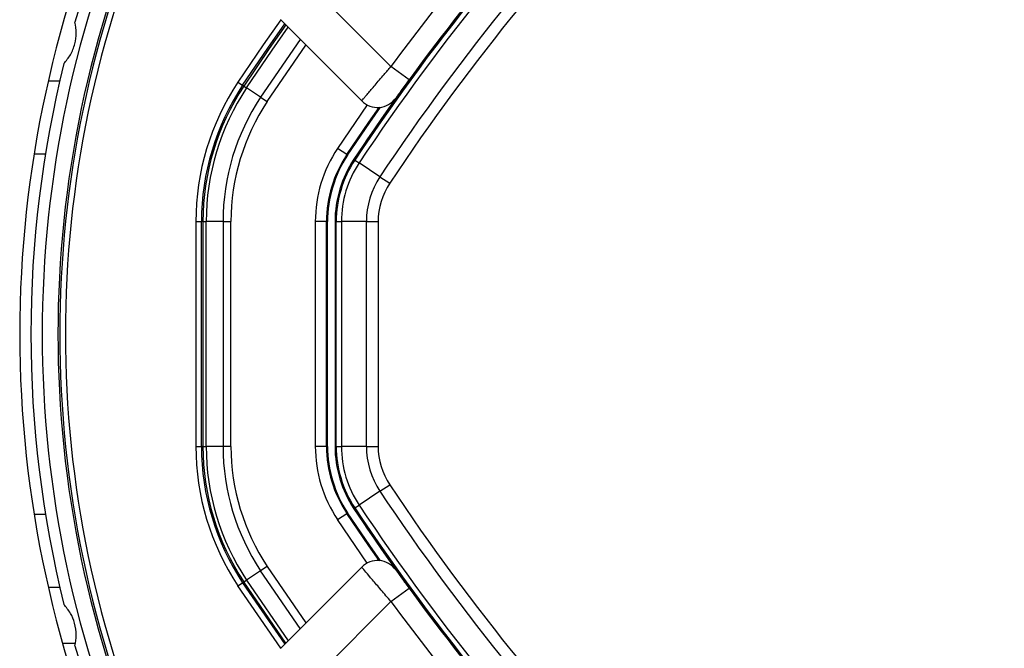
# Model space of a CAD drawing. Header units: millimetres. Extents: x 10 to 13239, y 20 to 10604.
# Tile 69 of 139: x 3846 to 3934, y 7121 to 7177. Entities that reach past the tile are written whole.
import ezdxf

# ---------------------------------------------------------------- set-up
doc = ezdxf.new("R2010")
doc.units = ezdxf.units.MM

msp = doc.modelspace()

# ---------------------------------------------------------------- linework, layer by layer
at = {"color": 7, "linetype": 'Continuous', "lineweight": 25}
for p, q in [((3872.367, 7179.425), (3879.373, 7172.419)), ((3876.768, 7169.367), (3869.539, 7176.596)), ((3882.166, 7172.826), (3880.985, 7171.235)), ((3880.985, 7171.235), (3879.373, 7172.419)), ((3848.882, 7171.142), (3849.908, 7171.142)), ((3865.764, 7171.024), (3866.18, 7170.748)), ((3866.283, 7170.679), (3866.18, 7170.748)), ((3866.283, 7170.679), (3866.527, 7170.517)), ((3867.777, 7169.686), (3866.527, 7170.517)), ((3867.777, 7169.686), (3868.365, 7169.294)), ((3875.445, 7164.585), (3874.612, 7165.138)), ((3875.518, 7164.536), (3875.445, 7164.585)), ((3876.163, 7164.107), (3876.07, 7164.169)), ((3876.163, 7164.107), (3876.544, 7163.853)), ((3878.395, 7162.622), (3876.544, 7163.853)), ((3878.395, 7162.622), (3879.263, 7162.045)), ((3862.018, 7158.63), (3862.518, 7158.63)), ((3862.018, 7158.63), (3862.018, 7138.655)), ((3862.642, 7158.63), (3862.518, 7158.63)), ((3862.518, 7138.655), (3862.518, 7158.63)), ((3862.642, 7158.63), (3862.642, 7138.655)), ((3862.642, 7158.63), (3862.934, 7158.63)), ((3864.435, 7158.63), (3862.934, 7158.63)), ((3862.934, 7138.655), (3862.934, 7158.63)), ((3864.435, 7158.63), (3865.142, 7158.63)), ((3864.435, 7158.63), (3864.435, 7138.655)), ((3865.142, 7138.655), (3865.142, 7158.63)), ((3872.645, 7158.63), (3872.645, 7138.655)), ((3873.645, 7158.63), (3872.645, 7158.63)), ((3873.645, 7138.655), (3873.645, 7158.63)), ((3873.733, 7158.63), (3873.645, 7158.63)), ((3873.733, 7138.655), (3873.733, 7158.63)), ((3874.396, 7158.63), (3874.396, 7138.655)), ((3874.508, 7158.63), (3874.396, 7158.63)), ((3874.508, 7158.63), (3874.965, 7158.63)), ((3874.508, 7138.655), (3874.508, 7158.63)), ((3877.189, 7158.63), (3874.965, 7158.63)), ((3874.965, 7158.63), (3874.965, 7138.655)), ((3877.189, 7138.655), (3877.189, 7158.63)), ((3877.189, 7158.63), (3878.231, 7158.63)), ((3878.231, 7158.63), (3878.231, 7138.655)), ((3862.018, 7138.655), (3862.518, 7138.655)), ((3862.642, 7138.655), (3862.518, 7138.655)), ((3862.642, 7138.655), (3862.934, 7138.655)), ((3864.435, 7138.655), (3862.934, 7138.655)), ((3865.142, 7138.655), (3864.435, 7138.655)), ((3873.645, 7138.655), (3872.645, 7138.655)), ((3873.733, 7138.655), (3873.645, 7138.655)), ((3874.508, 7138.655), (3874.396, 7138.655)), ((3874.508, 7138.655), (3874.965, 7138.655)), ((3877.189, 7138.655), (3874.965, 7138.655)), ((3877.189, 7138.655), (3878.231, 7138.655)), ((3878.395, 7134.662), (3879.263, 7135.24)), ((3878.395, 7134.662), (3876.544, 7133.431)), ((3876.163, 7133.178), (3876.07, 7133.116)), ((3876.163, 7133.178), (3876.544, 7133.431)), ((3874.612, 7132.146), (3875.445, 7132.7)), ((3875.518, 7132.748), (3875.445, 7132.7)), ((3868.365, 7127.99), (3867.777, 7127.599)), ((3869.539, 7120.688), (3876.768, 7127.918)), ((3867.777, 7127.599), (3866.527, 7126.767)), ((3848.882, 7126.142), (3849.908, 7126.142)), ((3865.764, 7126.26), (3866.18, 7126.537)), ((3866.283, 7126.605), (3866.18, 7126.537)), ((3866.283, 7126.605), (3866.527, 7126.767)), ((3879.373, 7124.866), (3880.985, 7126.05)), ((3880.985, 7126.05), (3882.166, 7124.459)), ((3879.373, 7124.866), (3872.367, 7117.86)), ((3850.153, 7121.165), (3851.288, 7121.165))]:
    msp.add_line(p, q, dxfattribs=at)
at = {"color": 8, "linetype": 'Continuous', "lineweight": 25}
for p, q in [((3871.308, 7174.827), (3867.777, 7169.686)), ((3868.365, 7169.294), (3871.815, 7174.32)), ((3877.253, 7169.01), (3874.612, 7165.138)), ((3847.619, 7164.642), (3848.632, 7164.642)), ((3847.619, 7132.642), (3848.632, 7132.642)), ((3877.253, 7128.275), (3874.612, 7132.146)), ((3868.365, 7127.99), (3871.815, 7122.965)), ((3871.308, 7122.457), (3867.777, 7127.599)), ((3869.575, 7120.724), (3865.764, 7126.26)), ((3866.18, 7126.537), (3869.933, 7121.082)), ((3870.022, 7121.171), (3866.283, 7126.605)), ((3866.527, 7126.767), (3870.231, 7121.381))]:
    msp.add_line(p, q, dxfattribs=at)
at = {"color": 8, "linetype": 'Continuous', "lineweight": 25, "flags": 128}
for points in [[(3869.575, 7176.56), (3868.018, 7174.344), (3865.764, 7171.024)], [(3870.022, 7176.113), (3868.548, 7174.013), (3866.283, 7170.679)], [(3866.527, 7170.517), (3868.814, 7173.885), (3870.231, 7175.904)]]:
    msp.add_lwpolyline(points, dxfattribs=at)
at = {"color": 7, "linetype": 'Continuous', "lineweight": 25, "flags": 128}
for points in [[(3866.18, 7170.748), (3868.429, 7174.06), (3869.933, 7176.202)], [(3875.445, 7164.585), (3877.404, 7167.474), (3878.317, 7168.785)], [(3875.518, 7164.536), (3877.481, 7167.432), (3878.431, 7168.796)], [(3878.317, 7128.499), (3877.404, 7129.81), (3875.445, 7132.7)], [(3878.431, 7128.488), (3877.481, 7129.852), (3875.518, 7132.748)]]:
    msp.add_lwpolyline(points, dxfattribs=at)
at = {"color": 7, "linetype": 'Continuous', "lineweight": 25}
for centre, radius, start, end in [((4042.591, 7053.395), 199.889, 123.6328, 146.3672), ((4042.591, 7053.395), 199.431, 123.6328, 146.3672), ((4042.591, 7053.395), 197.208, 123.6328, 146.3672), ((4042.591, 7053.395), 196.166, 123.6328, 146.3672), ((4042.591, 7053.395), 200, 136.33751, 146.3672), ((3947.344, 7148.642), 101, 155.42677, 180), ((3947.344, 7148.642), 101, 245.42677, 24.57323), ((3947.344, 7148.642), 99, 155.85846, 204.14154), ((3947.344, 7148.642), 100, 155.6403, 163.90938), ((3947.344, 7148.642), 97.598, 156.1724, 203.8276), ((4042.178, 7052.842), 202, 137.92764, 143.70356), ((4042.591, 7053.395), 200, 139.14741, 146.3672), ((3947.344, 7148.642), 100, 166.09062, 193.90938), ((3884.396, 7158.63), 22.378, 146.3672, 180), ((3884.396, 7158.63), 21.878, 146.3672, 180), ((3884.396, 7158.63), 21.754, 146.3672, 180), ((3884.396, 7158.63), 21.462, 146.3672, 180), ((3884.396, 7158.63), 19.961, 146.3672, 180), ((3884.396, 7158.63), 19.254, 146.3672, 180), ((3878.183, 7170.781), 2, 225, 324.2779), ((3884.396, 7158.63), 11.751, 146.3672, 180), ((3884.396, 7158.63), 10.751, 146.3672, 180), ((3884.396, 7158.63), 10.664, 146.3672, 180), ((3884.396, 7158.63), 10, 146.3672, 180), ((3884.396, 7158.63), 9.889, 146.3672, 180), ((3884.396, 7158.63), 9.431, 146.3672, 180), ((3884.396, 7158.63), 7.208, 146.3672, 180), ((3884.396, 7158.63), 6.166, 146.3672, 180), ((3947.344, 7148.642), 101, 180, 204.57323), ((3884.396, 7138.655), 22.378, 180, 213.6328), ((3884.396, 7138.655), 21.878, 180, 213.6328), ((3884.396, 7138.655), 21.754, 180, 213.6328), ((3884.396, 7138.655), 21.462, 180, 213.6328), ((3884.396, 7138.655), 19.961, 180, 213.6328), ((3884.396, 7138.655), 19.254, 180, 213.6328), ((3884.396, 7138.655), 11.751, 180, 213.6328), ((3884.396, 7138.655), 10.751, 180, 213.6328), ((3884.396, 7138.655), 10.664, 180, 213.6328), ((3884.396, 7138.655), 10, 180, 213.6328), ((3884.396, 7138.655), 9.889, 180, 213.6328), ((3884.396, 7138.655), 9.431, 180, 213.6328), ((3884.396, 7138.655), 7.208, 180, 213.6328), ((3884.396, 7138.655), 6.166, 180, 213.6328), ((4042.591, 7243.89), 196.166, 213.6328, 236.3672), ((4042.591, 7243.89), 197.208, 213.6328, 236.3672), ((4042.591, 7243.89), 200, 213.6328, 223.66249), ((4042.591, 7243.89), 200, 213.6328, 220.85259), ((4042.591, 7243.89), 199.889, 213.6328, 236.3672), ((4042.591, 7243.89), 199.431, 213.6328, 236.3672), ((3878.183, 7126.504), 2, 35.7221, 135), ((4042.178, 7244.442), 202, 216.29644, 222.07236), ((3947.344, 7148.642), 100, 196.09062, 204.3597)]:
    msp.add_arc(centre, radius, start, end, dxfattribs=at)
at = {"color": 8, "linetype": 'Continuous', "lineweight": 25}
for radius, start, end in [(97.434, 156.20971, 203.79029), (96.934, 156.32441, 203.67559)]:
    msp.add_arc((3947.344, 7148.642), radius, start, end, dxfattribs=at)
at = {"color": 7, "linetype": 'Continuous', "lineweight": 25}
for points, knots in [([(3850.276, 7172.681), (3850.482, 7172.929), (3850.895, 7173.428), (3851.277, 7174.398), (3851.419, 7175.425), (3851.316, 7176.038), (3851.261, 7176.358)], [0, 0, 0, 0, 0.25434, 0.510225, 0.74435, 1, 1, 1, 1]), ([(3876.768, 7169.367), (3876.775, 7169.375), (3876.789, 7169.391), (3876.9, 7169.522), (3877.075, 7169.728), (3877.314, 7170.008), (3877.612, 7170.358), (3877.957, 7170.763), (3878.346, 7171.219), (3878.721, 7171.658), (3879.068, 7172.063), (3879.271, 7172.3), (3879.373, 7172.419)], [0, 0, 0, 0, 0.104655, 0.212303, 0.316738, 0.424134, 0.528891, 0.636619, 0.74238, 0.851183, 0.925087, 1, 1, 1, 1]), ([(3880.985, 7171.235), (3880.893, 7171.109), (3880.668, 7170.803), (3880.336, 7170.346), (3880.042, 7169.941), (3879.844, 7169.666), (3879.819, 7169.631), (3879.806, 7169.613)], [0, 0, 0, 0, 0.148936, 0.363368, 0.575824, 0.787673, 1, 1, 1, 1]), ([(3879.373, 7124.866), (3879.077, 7125.212), (3878.484, 7125.904), (3877.697, 7126.826), (3877.109, 7127.517), (3876.809, 7127.87), (3876.78, 7127.905), (3876.768, 7127.918)], [0, 0, 0, 0, 0.217102, 0.434577, 0.651626, 0.866747, 1, 1, 1, 1]), ([(3879.806, 7127.671), (3879.811, 7127.664), (3879.825, 7127.646), (3879.96, 7127.458), (3880.225, 7127.091), (3880.581, 7126.601), (3880.851, 7126.233), (3880.985, 7126.05)], [0, 0, 0, 0, 0.133305, 0.348506, 0.565602, 0.783043, 1, 1, 1, 1]), ([(3851.261, 7120.927), (3851.315, 7121.245), (3851.424, 7121.883), (3851.27, 7122.914), (3850.879, 7123.875), (3850.483, 7124.354), (3850.276, 7124.604)], [0, 0, 0, 0, 0.25434, 0.510225, 0.74435, 1, 1, 1, 1])]:
    msp.add_open_spline(points, degree=3, knots=knots, dxfattribs=at)

doc.saveas('drawing.dxf')
